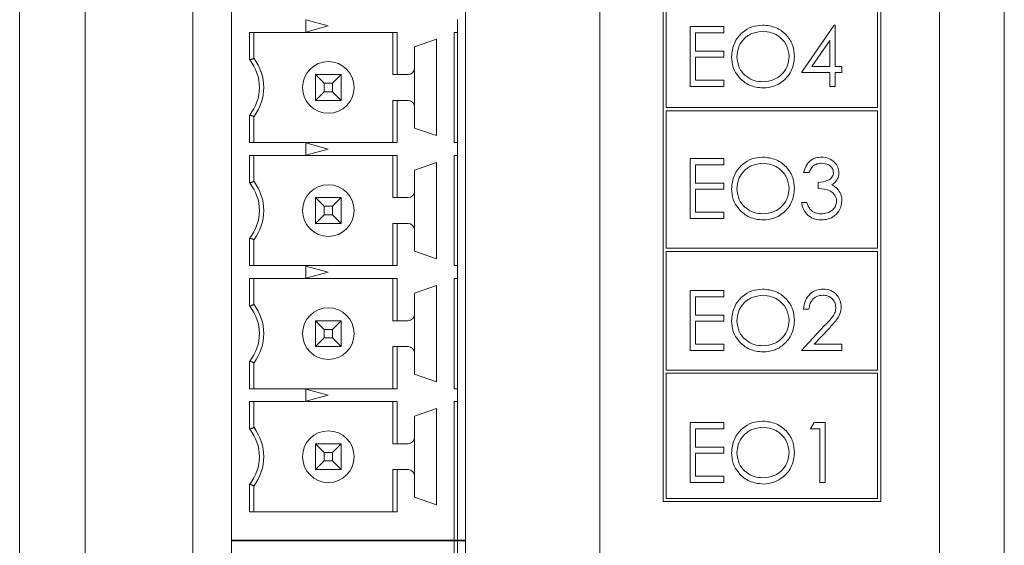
# Model space of a CAD drawing. Header units: inches. Extents: x 0.2 to 16.3, y 0.2 to 11.5.
# Tile 24 of 35: x 2.403 to 3.603, y 8.242 to 8.883. Entities that reach past the tile are written whole.
import ezdxf

# ---------------------------------------------------------------- set-up
doc = ezdxf.new("R2010")
doc.units = ezdxf.units.IN
doc.header["$MEASUREMENT"] = 0

msp = doc.modelspace()

# ---------------------------------------------------------------- linework, layer by layer
at = {"color": 7, "linetype": 'Continuous', "lineweight": 15}
for p, q in [((3.5239, 6.2328), (3.5239, 10.1488)), ((3.6029, 10.1488), (3.6029, 6.2328)), ((2.4029, 9.7038), (2.4029, 6.7238)), ((2.4829, 9.7038), (2.4829, 6.7238)), ((2.6139, 9.5488), (2.6139, 6.6438)), ((3.1099, 6.6438), (3.1099, 9.5488)), ((3.187, 9.5453), (3.187, 8.2954)), ((3.4523, 8.2954), (3.4523, 9.5453)), ((2.6609, 8.2477), (2.6609, 9.5025)), ((2.9464, 8.2477), (2.9464, 9.5025)), ((3.191, 8.9184), (3.191, 8.7756)), ((3.4484, 8.7756), (3.4484, 8.9184)), ((2.7515, 8.8677), (2.7515, 8.8825)), ((2.7515, 8.8825), (2.7791, 8.8751)), ((2.9365, 8.8672), (2.9365, 8.883)), ((2.7791, 8.8751), (2.7515, 8.8677)), ((3.22, 8.8743), (3.2612, 8.8743)), ((3.22, 8.8014), (3.22, 8.8743)), ((3.2612, 8.8743), (3.2612, 8.8668)), ((3.3556, 8.8182), (3.3954, 8.8762)), ((3.3954, 8.8762), (3.3967, 8.8762)), ((3.3967, 8.8762), (3.3967, 8.8257)), ((2.6832, 8.8337), (2.6832, 8.8672)), ((2.6832, 8.8672), (2.8631, 8.8672)), ((2.6885, 8.8672), (2.6885, 8.8355)), ((2.8578, 8.8672), (2.8578, 8.8158)), ((2.8631, 8.8672), (2.8631, 8.8158)), ((2.8842, 8.8495), (2.9109, 8.8588)), ((2.9109, 8.8588), (2.9109, 8.7414)), ((2.9326, 8.8672), (2.9365, 8.8672)), ((2.9326, 8.733), (2.9326, 8.8672)), ((2.9365, 8.8672), (2.9365, 8.733)), ((3.2266, 8.8668), (3.2266, 8.8444)), ((3.2612, 8.8668), (3.2266, 8.8668)), ((3.3902, 8.8574), (3.3684, 8.8257)), ((3.3902, 8.8257), (3.3902, 8.8574)), ((2.8842, 8.8237), (2.8842, 8.8495)), ((3.2266, 8.8444), (3.2612, 8.8444)), ((3.2612, 8.8444), (3.2612, 8.8369)), ((3.2266, 8.8369), (3.2266, 8.8089)), ((3.2612, 8.8369), (3.2266, 8.8369)), ((2.8842, 8.7765), (2.8842, 8.8237)), ((3.3684, 8.8257), (3.3902, 8.8257)), ((3.3967, 8.8257), (3.4051, 8.8257)), ((3.4051, 8.8257), (3.4051, 8.8182)), ((2.7739, 8.8053), (2.7633, 8.8158)), ((2.7633, 8.7843), (2.7633, 8.8158)), ((2.7633, 8.8158), (2.7948, 8.8158)), ((2.7948, 8.8158), (2.7843, 8.8053)), ((2.7948, 8.8158), (2.7948, 8.7843)), ((2.8578, 8.8158), (2.8631, 8.8158)), ((2.8631, 8.8158), (2.8763, 8.8158)), ((3.2266, 8.8089), (3.2612, 8.8089)), ((3.2612, 8.8089), (3.2612, 8.8014)), ((3.3902, 8.8182), (3.3556, 8.8182)), ((3.3902, 8.8014), (3.3902, 8.8182)), ((3.3967, 8.8182), (3.3967, 8.8014)), ((3.4051, 8.8182), (3.3967, 8.8182)), ((2.7739, 8.8053), (2.7739, 8.7949)), ((2.7843, 8.8053), (2.7739, 8.8053)), ((2.7843, 8.7949), (2.7843, 8.8053)), ((3.2612, 8.8014), (3.22, 8.8014)), ((3.3967, 8.8014), (3.3902, 8.8014)), ((2.7739, 8.7949), (2.7633, 8.7843)), ((2.7948, 8.7843), (2.7633, 8.7843)), ((2.7739, 8.7949), (2.7843, 8.7949)), ((2.7948, 8.7843), (2.7843, 8.7949)), ((2.8578, 8.733), (2.8578, 8.7843)), ((2.8631, 8.7843), (2.8578, 8.7843)), ((2.8631, 8.7843), (2.8631, 8.733)), ((2.8763, 8.7843), (2.8631, 8.7843)), ((2.8842, 8.7507), (2.8842, 8.7765)), ((3.191, 8.7756), (3.4484, 8.7756)), ((2.6832, 8.733), (2.6832, 8.7665)), ((2.6885, 8.733), (2.6885, 8.7647)), ((3.4484, 8.7716), (3.191, 8.7716)), ((3.191, 8.7716), (3.191, 8.6042)), ((3.4484, 8.6042), (3.4484, 8.7716)), ((2.9109, 8.7414), (2.8842, 8.7507)), ((2.8631, 8.733), (2.6832, 8.733)), ((2.7515, 8.7325), (2.7791, 8.7251)), ((2.7515, 8.7177), (2.7515, 8.7325)), ((2.7791, 8.7251), (2.7515, 8.7177)), ((2.9365, 8.733), (2.9326, 8.733)), ((2.9365, 8.7172), (2.9365, 8.733)), ((2.6832, 8.6837), (2.6832, 8.7172)), ((2.6832, 8.7172), (2.8631, 8.7172)), ((2.6885, 8.7172), (2.6885, 8.6855)), ((2.8578, 8.7172), (2.8578, 8.6658)), ((2.8631, 8.7172), (2.8631, 8.6658)), ((2.9326, 8.7172), (2.9365, 8.7172)), ((2.9326, 8.583), (2.9326, 8.7172)), ((2.9365, 8.7172), (2.9365, 8.583)), ((3.22, 8.7134), (3.2612, 8.7134)), ((3.22, 8.6405), (3.22, 8.7134)), ((3.2612, 8.7134), (3.2612, 8.7059)), ((2.8842, 8.6995), (2.9109, 8.7088)), ((2.9109, 8.7088), (2.9109, 8.5914)), ((3.2266, 8.7059), (3.2266, 8.6835)), ((3.2612, 8.7059), (3.2266, 8.7059)), ((2.8842, 8.6737), (2.8842, 8.6995)), ((3.3649, 8.6966), (3.3584, 8.6966)), ((3.2266, 8.6835), (3.2612, 8.6835)), ((3.2266, 8.676), (3.2266, 8.648)), ((3.2612, 8.676), (3.2266, 8.676)), ((3.2612, 8.6835), (3.2612, 8.676)), ((3.3761, 8.6769), (3.3761, 8.6844)), ((2.7633, 8.6658), (2.7739, 8.6553)), ((2.7633, 8.6343), (2.7633, 8.6658)), ((2.7633, 8.6658), (2.7948, 8.6658)), ((2.7843, 8.6553), (2.7948, 8.6658)), ((2.7948, 8.6658), (2.7948, 8.6343)), ((2.8578, 8.6658), (2.8631, 8.6658)), ((2.8631, 8.6658), (2.8763, 8.6658)), ((2.8842, 8.6265), (2.8842, 8.6737)), ((2.7739, 8.6553), (2.7739, 8.6449)), ((2.7843, 8.6553), (2.7739, 8.6553)), ((2.7843, 8.6449), (2.7843, 8.6553)), ((3.3556, 8.6601), (3.3621, 8.6601)), ((2.7633, 8.6343), (2.7739, 8.6449)), ((2.7739, 8.6449), (2.7843, 8.6449)), ((2.7843, 8.6449), (2.7948, 8.6343)), ((3.2612, 8.6405), (3.22, 8.6405)), ((3.2266, 8.648), (3.2612, 8.648)), ((3.2612, 8.648), (3.2612, 8.6405)), ((2.7948, 8.6343), (2.7633, 8.6343)), ((2.8578, 8.583), (2.8578, 8.6343)), ((2.8631, 8.6343), (2.8578, 8.6343)), ((2.8631, 8.6343), (2.8631, 8.583)), ((2.8763, 8.6343), (2.8631, 8.6343)), ((2.6832, 8.583), (2.6832, 8.6165)), ((2.8842, 8.6007), (2.8842, 8.6265)), ((2.6885, 8.583), (2.6885, 8.6147)), ((3.191, 8.6042), (3.4484, 8.6042)), ((2.9109, 8.5914), (2.8842, 8.6007)), ((3.4484, 8.6003), (3.191, 8.6003)), ((3.191, 8.6003), (3.191, 8.4557)), ((3.4484, 8.4557), (3.4484, 8.6003)), ((2.8631, 8.583), (2.6832, 8.583)), ((2.7515, 8.5677), (2.7515, 8.5825)), ((2.7515, 8.5825), (2.7791, 8.5751)), ((2.9365, 8.583), (2.9326, 8.583)), ((2.9365, 8.5672), (2.9365, 8.583)), ((2.7791, 8.5751), (2.7515, 8.5677)), ((2.6832, 8.5337), (2.6832, 8.5672)), ((2.6832, 8.5672), (2.8631, 8.5672)), ((2.6885, 8.5672), (2.6885, 8.5355)), ((2.8578, 8.5672), (2.8578, 8.5158)), ((2.8631, 8.5672), (2.8631, 8.5158)), ((2.8842, 8.5495), (2.9109, 8.5588)), ((2.9109, 8.5588), (2.9109, 8.4414)), ((2.9326, 8.5672), (2.9365, 8.5672)), ((2.9326, 8.433), (2.9326, 8.5672)), ((2.9365, 8.5672), (2.9365, 8.433)), ((2.8842, 8.5237), (2.8842, 8.5495)), ((3.22, 8.5525), (3.2612, 8.5525)), ((3.22, 8.4796), (3.22, 8.5525)), ((3.2266, 8.545), (3.2266, 8.5226)), ((3.2612, 8.545), (3.2266, 8.545)), ((3.2612, 8.5525), (3.2612, 8.545)), ((2.8842, 8.4765), (2.8842, 8.5237)), ((3.2266, 8.5226), (3.2612, 8.5226)), ((3.2612, 8.5226), (3.2612, 8.5151)), ((3.3649, 8.5301), (3.3584, 8.5301)), ((2.7739, 8.5053), (2.7633, 8.5158)), ((2.7633, 8.5158), (2.7948, 8.5158)), ((2.7633, 8.4843), (2.7633, 8.5158)), ((2.7948, 8.5158), (2.7843, 8.5053)), ((2.7948, 8.5158), (2.7948, 8.4843)), ((2.8578, 8.5158), (2.8631, 8.5158)), ((2.8631, 8.5158), (2.8763, 8.5158)), ((3.2266, 8.5151), (3.2266, 8.4871)), ((3.2612, 8.5151), (3.2266, 8.5151)), ((3.3556, 8.4796), (3.3839, 8.5098)), ((2.7843, 8.5053), (2.7739, 8.5053)), ((2.7739, 8.5053), (2.7739, 8.4949)), ((2.7843, 8.4949), (2.7843, 8.5053)), ((3.3894, 8.5065), (3.3712, 8.4871)), ((2.7739, 8.4949), (2.7633, 8.4843)), ((2.7948, 8.4843), (2.7633, 8.4843)), ((2.7739, 8.4949), (2.7843, 8.4949)), ((2.7948, 8.4843), (2.7843, 8.4949)), ((2.8578, 8.433), (2.8578, 8.4843)), ((2.8631, 8.4843), (2.8578, 8.4843)), ((2.8631, 8.4843), (2.8631, 8.433)), ((2.8763, 8.4843), (2.8631, 8.4843)), ((3.2266, 8.4871), (3.2612, 8.4871)), ((3.2612, 8.4871), (3.2612, 8.4796)), ((3.3712, 8.4871), (3.4051, 8.4871)), ((3.4051, 8.4871), (3.4051, 8.4796)), ((2.8842, 8.4507), (2.8842, 8.4765)), ((3.2612, 8.4796), (3.22, 8.4796)), ((3.4051, 8.4796), (3.3556, 8.4796)), ((2.6832, 8.433), (2.6832, 8.4665)), ((2.6885, 8.433), (2.6885, 8.4647)), ((2.9109, 8.4414), (2.8842, 8.4507)), ((3.191, 8.4557), (3.4484, 8.4557)), ((3.191, 8.4517), (3.191, 8.2993)), ((3.4484, 8.4517), (3.191, 8.4517)), ((3.4484, 8.2993), (3.4484, 8.4517)), ((2.8631, 8.433), (2.6832, 8.433)), ((2.7515, 8.4177), (2.7515, 8.4325)), ((2.7515, 8.4325), (2.7791, 8.4251)), ((2.7791, 8.4251), (2.7515, 8.4177)), ((2.9365, 8.433), (2.9326, 8.433)), ((2.9365, 8.4172), (2.9365, 8.433)), ((2.6832, 8.3837), (2.6832, 8.4172)), ((2.6832, 8.4172), (2.8631, 8.4172)), ((2.6885, 8.4172), (2.6885, 8.3855)), ((2.8578, 8.4172), (2.8578, 8.3658)), ((2.8631, 8.4172), (2.8631, 8.3658)), ((2.9326, 8.4172), (2.9365, 8.4172)), ((2.9326, 8.2477), (2.9326, 8.4172)), ((2.9365, 8.4172), (2.9365, 8.2477)), ((2.8842, 8.3995), (2.9109, 8.4088)), ((2.9109, 8.4088), (2.9109, 8.2914)), ((2.8842, 8.3737), (2.8842, 8.3995)), ((3.22, 8.3916), (3.2612, 8.3916)), ((3.22, 8.3187), (3.22, 8.3916)), ((3.2612, 8.3916), (3.2612, 8.3841)), ((3.3668, 8.3841), (3.3711, 8.3916)), ((3.3711, 8.3916), (3.3846, 8.3916)), ((3.3846, 8.3916), (3.3846, 8.3187)), ((3.2266, 8.3841), (3.2266, 8.3617)), ((3.2612, 8.3841), (3.2266, 8.3841)), ((3.378, 8.3841), (3.3668, 8.3841)), ((3.378, 8.3187), (3.378, 8.3841)), ((2.7739, 8.3553), (2.7633, 8.3658)), ((2.7633, 8.3658), (2.7948, 8.3658)), ((2.7633, 8.3343), (2.7633, 8.3658)), ((2.7948, 8.3658), (2.7843, 8.3553)), ((2.7948, 8.3658), (2.7948, 8.3343)), ((2.8578, 8.3658), (2.8631, 8.3658)), ((2.8631, 8.3658), (2.8763, 8.3658)), ((2.8842, 8.3265), (2.8842, 8.3737)), ((2.7843, 8.3553), (2.7739, 8.3553)), ((2.7739, 8.3553), (2.7739, 8.3449)), ((2.7843, 8.3449), (2.7843, 8.3553)), ((3.2266, 8.3617), (3.2612, 8.3617)), ((3.2266, 8.3542), (3.2266, 8.3262)), ((3.2612, 8.3542), (3.2266, 8.3542)), ((3.2612, 8.3617), (3.2612, 8.3542)), ((2.7739, 8.3449), (2.7633, 8.3343)), ((2.7739, 8.3449), (2.7843, 8.3449)), ((2.7948, 8.3343), (2.7843, 8.3449)), ((2.7948, 8.3343), (2.7633, 8.3343)), ((2.8631, 8.3343), (2.8578, 8.3343)), ((2.8578, 8.283), (2.8578, 8.3343)), ((2.8631, 8.3343), (2.8631, 8.283)), ((2.8763, 8.3343), (2.8631, 8.3343)), ((2.6832, 8.283), (2.6832, 8.3165)), ((2.8842, 8.3007), (2.8842, 8.3265)), ((3.2612, 8.3187), (3.22, 8.3187)), ((3.2266, 8.3262), (3.2612, 8.3262)), ((3.2612, 8.3262), (3.2612, 8.3187)), ((3.3846, 8.3187), (3.378, 8.3187)), ((2.6885, 8.283), (2.6885, 8.3147)), ((2.9109, 8.2914), (2.8842, 8.3007)), ((3.187, 8.2954), (3.4523, 8.2954)), ((3.191, 8.2993), (3.4484, 8.2993)), ((2.8631, 8.283), (2.6832, 8.283)), ((2.6609, 8.2485), (2.9326, 8.2485)), ((2.6609, 6.6937), (2.6609, 8.2485)), ((2.6609, 8.2477), (2.9326, 8.2477)), ((2.9326, 8.079), (2.9326, 8.2485)), ((2.9326, 8.2485), (2.9365, 8.2485)), ((2.9365, 8.2477), (2.9326, 8.2477)), ((2.9365, 8.2485), (2.9365, 8.079)), ((2.9464, 8.2485), (2.9365, 8.2485)), ((2.9365, 8.2477), (2.9464, 8.2477)), ((2.9464, 6.6937), (2.9464, 8.2485))]:
    msp.add_line(p, q, dxfattribs=at)
for centre in [(2.7791, 8.8001), (2.7791, 8.6501), (2.7791, 8.5001), (2.7791, 8.3501)]:
    msp.add_circle(centre, 0.0315, dxfattribs=at)
for centre, radius, start, end in [((2.6413, 8.8001), 0.0538, 321.2958, 38.7042), ((2.6413, 8.8001), 0.0591, 323.1301, 36.8699), ((2.8763, 8.8237), 0.00787, 270, 0), ((2.8763, 8.7765), 0.00787, 360, 90), ((2.6413, 8.6501), 0.0538, 321.2958, 38.7042), ((2.6413, 8.6501), 0.0591, 323.1301, 36.8699), ((2.8763, 8.6737), 0.00787, 270, 0), ((2.8763, 8.6265), 0.00787, 360, 90), ((2.6413, 8.5001), 0.0538, 321.2958, 38.7042), ((2.6413, 8.5001), 0.0591, 323.1301, 36.8699), ((2.8763, 8.5237), 0.00787, 270, 0), ((2.8763, 8.4765), 0.00787, 360, 90), ((2.6413, 8.3501), 0.0538, 321.2958, 38.7042), ((2.6413, 8.3501), 0.0591, 323.1301, 36.8699), ((2.8763, 8.3737), 0.00787, 270, 0), ((2.8763, 8.3265), 0.00787, 360, 90)]:
    msp.add_arc(centre, radius, start, end, dxfattribs=at)
for points, knots in [([(3.2705, 8.8375), (3.2712, 8.8431), (3.2725, 8.8544), (3.2825, 8.8672), (3.2951, 8.8748), (3.304, 8.8757), (3.3084, 8.8762)], [0, 0, 0, 0, 0.2797306, 0.559327, 0.7796808, 1, 1, 1, 1]), ([(3.3087, 8.8687), (3.3041, 8.8681), (3.2949, 8.8669), (3.2844, 8.8588), (3.278, 8.8484), (3.2774, 8.8412), (3.2771, 8.8375)], [0, 0, 0, 0, 0.2796271, 0.5593489, 0.7796309, 1, 1, 1, 1]), ([(3.3084, 8.8762), (3.3141, 8.8756), (3.3255, 8.8744), (3.3383, 8.864), (3.346, 8.8513), (3.3468, 8.8424), (3.3472, 8.8379)], [0, 0, 0, 0, 0.279768, 0.559359, 0.779572, 1, 1, 1, 1]), ([(3.3406, 8.8379), (3.3401, 8.8425), (3.3389, 8.8518), (3.3301, 8.8618), (3.3196, 8.8676), (3.3123, 8.8683), (3.3087, 8.8687)], [0, 0, 0, 0, 0.279468, 0.55887, 0.779515, 1, 1, 1, 1]), ([(3.309, 8.7995), (3.3033, 8.8001), (3.292, 8.8014), (3.2794, 8.8117), (3.2717, 8.8242), (3.2709, 8.8331), (3.2705, 8.8375)], [0, 0, 0, 0, 0.279663, 0.559355, 0.779636, 1, 1, 1, 1]), ([(3.2771, 8.8375), (3.2776, 8.833), (3.2787, 8.8238), (3.2875, 8.8138), (3.2979, 8.8079), (3.3051, 8.8073), (3.3087, 8.807)], [0, 0, 0, 0, 0.279417, 0.559077, 0.779479, 1, 1, 1, 1]), ([(3.3087, 8.807), (3.3133, 8.8075), (3.3226, 8.8086), (3.3333, 8.8166), (3.3396, 8.827), (3.3403, 8.8342), (3.3406, 8.8379)], [0, 0, 0, 0, 0.27983, 0.559388, 0.779653, 1, 1, 1, 1]), ([(3.3472, 8.8379), (3.3465, 8.8322), (3.3452, 8.8209), (3.3349, 8.8083), (3.3223, 8.8006), (3.3134, 8.7999), (3.309, 8.7995)], [0, 0, 0, 0, 0.279631, 0.559344, 0.779598, 1, 1, 1, 1]), ([(3.2705, 8.6766), (3.2712, 8.6822), (3.2725, 8.6935), (3.2825, 8.7063), (3.2951, 8.7139), (3.304, 8.7148), (3.3084, 8.7153)], [0, 0, 0, 0, 0.2797306, 0.559327, 0.7796808, 1, 1, 1, 1]), ([(3.3084, 8.7153), (3.3141, 8.7147), (3.3255, 8.7135), (3.3383, 8.7031), (3.346, 8.6904), (3.3468, 8.6815), (3.3472, 8.677)], [0, 0, 0, 0, 0.279768, 0.559359, 0.779572, 1, 1, 1, 1]), ([(3.3584, 8.6966), (3.3592, 8.6994), (3.3609, 8.705), (3.3665, 8.7112), (3.3732, 8.7147), (3.3778, 8.7151), (3.3801, 8.7153)], [0, 0, 0, 0, 0.280288, 0.55968, 0.779745, 1, 1, 1, 1]), ([(3.3801, 8.7153), (3.383, 8.715), (3.3889, 8.7143), (3.396, 8.7096), (3.4005, 8.7033), (3.4011, 8.6986), (3.4014, 8.6963)], [0, 0, 0, 0, 0.280084, 0.559867, 0.780099, 1, 1, 1, 1]), ([(3.3087, 8.7078), (3.3041, 8.7072), (3.2949, 8.706), (3.2844, 8.6979), (3.278, 8.6875), (3.2774, 8.6803), (3.2771, 8.6766)], [0, 0, 0, 0, 0.2796271, 0.5593489, 0.7796309, 1, 1, 1, 1]), ([(3.3406, 8.677), (3.3401, 8.6816), (3.3389, 8.6909), (3.3301, 8.7009), (3.3196, 8.7067), (3.3123, 8.7074), (3.3087, 8.7078)], [0, 0, 0, 0, 0.279468, 0.55887, 0.779515, 1, 1, 1, 1]), ([(3.3802, 8.7078), (3.3783, 8.7076), (3.3745, 8.7073), (3.3685, 8.7037), (3.3663, 8.6993), (3.3649, 8.6966)], [0, 0, 0, 0, 0.280638, 0.560364, 1, 1, 1, 1]), ([(3.3948, 8.6964), (3.3945, 8.6983), (3.3937, 8.7021), (3.3882, 8.7068), (3.3832, 8.7074), (3.3802, 8.7078)], [0, 0, 0, 0, 0.278857, 0.560076, 1, 1, 1, 1]), ([(3.3761, 8.6844), (3.3803, 8.6848), (3.3864, 8.6854), (3.3925, 8.6896), (3.3945, 8.6933), (3.3947, 8.6953), (3.3948, 8.6964)], [0, 0, 0, 0, 0.499418, 0.749015, 0.874544, 1, 1, 1, 1]), ([(3.4014, 8.6963), (3.4013, 8.6946), (3.401, 8.6913), (3.3984, 8.6857), (3.395, 8.683), (3.3929, 8.6813)], [0, 0, 0, 0, 0.280508, 0.560792, 1, 1, 1, 1]), ([(3.309, 8.6386), (3.3033, 8.6392), (3.292, 8.6405), (3.2794, 8.6508), (3.2717, 8.6633), (3.2709, 8.6722), (3.2705, 8.6766)], [0, 0, 0, 0, 0.279663, 0.559355, 0.779636, 1, 1, 1, 1]), ([(3.2771, 8.6766), (3.2776, 8.6721), (3.2787, 8.6629), (3.2875, 8.6529), (3.2979, 8.647), (3.3051, 8.6464), (3.3087, 8.6461)], [0, 0, 0, 0, 0.279417, 0.559077, 0.779479, 1, 1, 1, 1]), ([(3.3087, 8.6461), (3.3133, 8.6466), (3.3226, 8.6477), (3.3333, 8.6557), (3.3396, 8.6661), (3.3403, 8.6733), (3.3406, 8.677)], [0, 0, 0, 0, 0.27983, 0.559388, 0.779653, 1, 1, 1, 1]), ([(3.3472, 8.677), (3.3465, 8.6713), (3.3452, 8.66), (3.3349, 8.6474), (3.3223, 8.6397), (3.3134, 8.639), (3.309, 8.6386)], [0, 0, 0, 0, 0.279631, 0.559344, 0.779598, 1, 1, 1, 1]), ([(3.3986, 8.6615), (3.3985, 8.6628), (3.3983, 8.6653), (3.396, 8.6699), (3.3892, 8.6762), (3.3814, 8.6766), (3.3761, 8.6769)], [0, 0, 0, 0, 0.125587, 0.25119, 0.500605, 1, 1, 1, 1]), ([(3.3929, 8.6813), (3.3946, 8.6804), (3.3976, 8.6789), (3.3998, 8.6762), (3.4008, 8.6751)], [0, 0, 0, 0, 0.559795, 1, 1, 1, 1]), ([(3.4008, 8.6751), (3.4022, 8.6729), (3.4047, 8.6689), (3.405, 8.6642), (3.4051, 8.6621)], [0, 0, 0, 0, 0.559421, 1, 1, 1, 1]), ([(3.3799, 8.6386), (3.3766, 8.6389), (3.3699, 8.6395), (3.362, 8.6451), (3.3574, 8.6525), (3.3562, 8.6576), (3.3556, 8.6601)], [0, 0, 0, 0, 0.279886, 0.558979, 0.779262, 1, 1, 1, 1]), ([(3.3621, 8.6601), (3.3628, 8.658), (3.364, 8.6542), (3.3667, 8.6513), (3.3678, 8.65)], [0, 0, 0, 0, 0.560695, 1, 1, 1, 1]), ([(3.4051, 8.6621), (3.4046, 8.6586), (3.4036, 8.6514), (3.3967, 8.6435), (3.3884, 8.6393), (3.3827, 8.6388), (3.3799, 8.6386)], [0, 0, 0, 0, 0.279304, 0.558837, 0.779277, 1, 1, 1, 1]), ([(3.38, 8.6461), (3.3825, 8.6463), (3.3876, 8.6466), (3.3937, 8.6504), (3.3978, 8.6556), (3.3983, 8.6595), (3.3986, 8.6615)], [0, 0, 0, 0, 0.280598, 0.560149, 0.780303, 1, 1, 1, 1]), ([(3.3678, 8.65), (3.3699, 8.6487), (3.3737, 8.6464), (3.3781, 8.6462), (3.38, 8.6461)], [0, 0, 0, 0, 0.558745, 1, 1, 1, 1]), ([(3.2705, 8.5157), (3.2712, 8.5213), (3.2725, 8.5326), (3.2825, 8.5454), (3.2951, 8.553), (3.304, 8.5539), (3.3084, 8.5544)], [0, 0, 0, 0, 0.2797306, 0.559327, 0.7796808, 1, 1, 1, 1]), ([(3.3087, 8.5469), (3.3041, 8.5463), (3.2949, 8.5451), (3.2844, 8.537), (3.278, 8.5266), (3.2774, 8.5194), (3.2771, 8.5157)], [0, 0, 0, 0, 0.279627, 0.559348, 0.77963, 1, 1, 1, 1]), ([(3.3084, 8.5544), (3.3141, 8.5538), (3.3255, 8.5526), (3.3383, 8.5422), (3.346, 8.5295), (3.3468, 8.5206), (3.3472, 8.5161)], [0, 0, 0, 0, 0.279768, 0.559359, 0.779572, 1, 1, 1, 1]), ([(3.3406, 8.5161), (3.3401, 8.5207), (3.3389, 8.53), (3.3301, 8.54), (3.3196, 8.5458), (3.3123, 8.5465), (3.3087, 8.5469)], [0, 0, 0, 0, 0.279468, 0.55887, 0.779515, 1, 1, 1, 1]), ([(3.3584, 8.5301), (3.3588, 8.5336), (3.3597, 8.5407), (3.3659, 8.5488), (3.3738, 8.5537), (3.3794, 8.5541), (3.3822, 8.5544)], [0, 0, 0, 0, 0.280028, 0.559514, 0.779669, 1, 1, 1, 1]), ([(3.3818, 8.5469), (3.3793, 8.5466), (3.3744, 8.5461), (3.3687, 8.5416), (3.3657, 8.5359), (3.3652, 8.532), (3.3649, 8.5301)], [0, 0, 0, 0, 0.279699, 0.558846, 0.779175, 1, 1, 1, 1]), ([(3.3976, 8.5321), (3.3973, 8.5344), (3.3967, 8.5389), (3.3923, 8.5437), (3.3872, 8.5465), (3.3836, 8.5468), (3.3818, 8.5469)], [0, 0, 0, 0, 0.2791264, 0.5589782, 0.7793519, 1, 1, 1, 1]), ([(3.3822, 8.5544), (3.3854, 8.5541), (3.3919, 8.5535), (3.3991, 8.5475), (3.4035, 8.5403), (3.404, 8.5352), (3.4042, 8.5327)], [0, 0, 0, 0, 0.27989, 0.559224, 0.779583, 1, 1, 1, 1]), ([(3.3839, 8.5098), (3.3874, 8.5134), (3.3922, 8.5184), (3.3971, 8.5262), (3.3975, 8.5301), (3.3976, 8.5321)], [0, 0, 0, 0, 0.560717, 0.780532, 1, 1, 1, 1]), ([(3.4042, 8.5327), (3.4039, 8.5298), (3.4033, 8.524), (3.3975, 8.5153), (3.3925, 8.5098), (3.3894, 8.5065)], [0, 0, 0, 0, 0.279287, 0.559153, 1, 1, 1, 1]), ([(3.309, 8.4777), (3.3033, 8.4783), (3.292, 8.4796), (3.2794, 8.4899), (3.2717, 8.5024), (3.2709, 8.5113), (3.2705, 8.5157)], [0, 0, 0, 0, 0.279663, 0.559355, 0.779636, 1, 1, 1, 1]), ([(3.2771, 8.5157), (3.2776, 8.5112), (3.2787, 8.502), (3.2875, 8.4921), (3.2979, 8.4861), (3.3051, 8.4855), (3.3087, 8.4852)], [0, 0, 0, 0, 0.279416, 0.559076, 0.779478, 1, 1, 1, 1]), ([(3.3087, 8.4852), (3.3133, 8.4857), (3.3226, 8.4868), (3.3333, 8.4948), (3.3396, 8.5052), (3.3403, 8.5124), (3.3406, 8.5161)], [0, 0, 0, 0, 0.27983, 0.559388, 0.779653, 1, 1, 1, 1]), ([(3.3472, 8.5161), (3.3465, 8.5104), (3.3452, 8.4991), (3.3349, 8.4866), (3.3223, 8.4788), (3.3134, 8.4781), (3.309, 8.4777)], [0, 0, 0, 0, 0.279631, 0.559344, 0.779598, 1, 1, 1, 1]), ([(3.2705, 8.3548), (3.2712, 8.3604), (3.2725, 8.3717), (3.2825, 8.3845), (3.2951, 8.3921), (3.304, 8.393), (3.3084, 8.3935)], [0, 0, 0, 0, 0.2797312, 0.5593271, 0.7796809, 1, 1, 1, 1]), ([(3.3084, 8.3935), (3.3141, 8.3929), (3.3255, 8.3917), (3.3383, 8.3813), (3.346, 8.3686), (3.3468, 8.3597), (3.3472, 8.3552)], [0, 0, 0, 0, 0.279768, 0.559358, 0.779571, 1, 1, 1, 1]), ([(3.3087, 8.386), (3.3041, 8.3854), (3.2949, 8.3842), (3.2844, 8.3761), (3.278, 8.3657), (3.2774, 8.3585), (3.2771, 8.3549)], [0, 0, 0, 0, 0.279627, 0.559349, 0.77963, 1, 1, 1, 1]), ([(3.3406, 8.3552), (3.3401, 8.3598), (3.3389, 8.3691), (3.3301, 8.3791), (3.3196, 8.3849), (3.3123, 8.3856), (3.3087, 8.386)], [0, 0, 0, 0, 0.279469, 0.55887, 0.779515, 1, 1, 1, 1]), ([(3.309, 8.3168), (3.3033, 8.3174), (3.292, 8.3187), (3.2794, 8.329), (3.2717, 8.3415), (3.2709, 8.3504), (3.2705, 8.3548)], [0, 0, 0, 0, 0.279663, 0.559355, 0.779637, 1, 1, 1, 1]), ([(3.2771, 8.3549), (3.2776, 8.3503), (3.2787, 8.3411), (3.2875, 8.3312), (3.2979, 8.3252), (3.3051, 8.3246), (3.3087, 8.3243)], [0, 0, 0, 0, 0.279417, 0.559076, 0.779478, 1, 1, 1, 1]), ([(3.3087, 8.3243), (3.3133, 8.3248), (3.3226, 8.3259), (3.3333, 8.3339), (3.3396, 8.3443), (3.3403, 8.3515), (3.3406, 8.3552)], [0, 0, 0, 0, 0.27983, 0.559389, 0.779654, 1, 1, 1, 1]), ([(3.3472, 8.3552), (3.3465, 8.3495), (3.3452, 8.3382), (3.3349, 8.3257), (3.3223, 8.318), (3.3134, 8.3172), (3.309, 8.3168)], [0, 0, 0, 0, 0.279631, 0.559344, 0.779598, 1, 1, 1, 1])]:
    msp.add_open_spline(points, degree=3, knots=knots, dxfattribs=at)
for points in [[(2.6885, 8.8355), (2.6832, 8.8337)], [(2.6885, 8.7647), (2.6832, 8.7665)], [(2.6885, 8.6855), (2.6832, 8.6837)], [(2.6885, 8.6147), (2.6832, 8.6165)], [(2.6885, 8.5355), (2.6832, 8.5337)], [(2.6885, 8.4647), (2.6832, 8.4665)], [(2.6885, 8.3855), (2.6832, 8.3837)], [(2.6885, 8.3147), (2.6832, 8.3165)]]:
    msp.add_open_spline(points, degree=1, dxfattribs=at)

doc.saveas('drawing.dxf')
